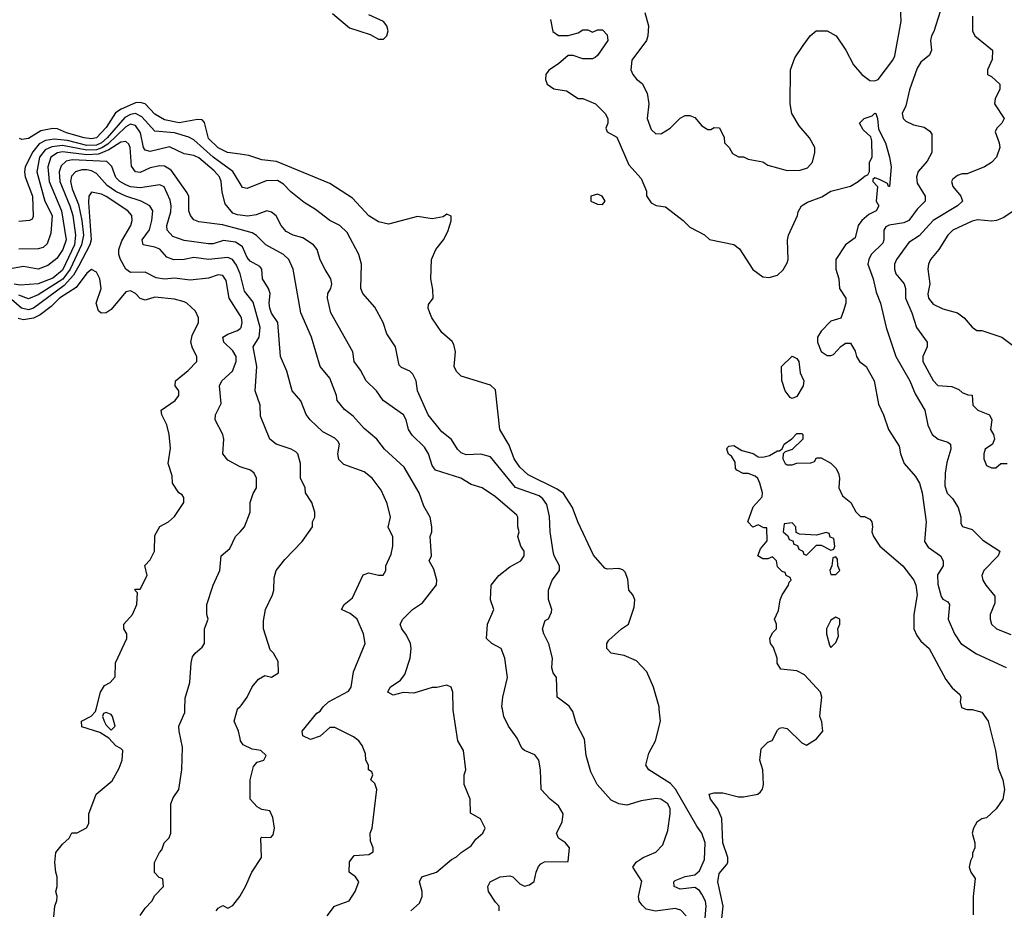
# Model space of a CAD drawing. Header units: inches. Extents: x 2348341 to 2479810, y 460419 to 613669.
# Tile 90 of 256: x 2409094 to 2413143, y 489173 to 492836. Entities that reach past the tile are written whole.
import ezdxf

# ---------------------------------------------------------------- set-up
doc = ezdxf.new("R2010")
doc.units = ezdxf.units.IN
doc.header["$MEASUREMENT"] = 0
for name, color, linetype in [('C4408', 7, 'Continuous'), ('C4409', 7, 'Continuous'), ('C4418', 7, 'Continuous'), ('C4419', 7, 'Continuous')]:
    doc.layers.add(name, color=color, linetype=linetype)

msp = doc.modelspace()

# ---------------------------------------------------------------- linework, layer by layer
at = {"layer": 'C4408', "color": 2}
for points, elevation in [([(2409234.6, 489145.4), (2409238, 489190), (2409247.3, 489212.7), (2409248, 489230), (2409242, 489250), (2409248, 489270), (2409248.7, 489310), (2409242, 489330), (2409238, 489370), (2409242, 489410), (2409270, 489444.7), (2409298, 489470), (2409308.9, 489491.1), (2409330, 489492), (2409368.4, 489511.6), (2409378, 489530), (2409378, 489570), (2409408, 489650), (2409474.6, 489705.4), (2409503.1, 489756.9), (2409515.3, 489790), (2409518, 489830), (2409510, 489838), (2409488.9, 489848.9), (2409460.4, 489880.4), (2409424, 489904), (2409350, 489928), (2409348, 489950), (2409388.4, 489971.6), (2409406, 489990), (2409408.5, 490000)], 98), ([(2409589.1, 489150.9), (2409610, 489182), (2409638, 489210), (2409650, 489234), (2409686, 489270), (2409682, 489302), (2409667.3, 489307.3), (2409648, 489328), (2409648.9, 489368.9), (2409669.1, 489410.9), (2409679, 489421), (2409688, 489450), (2409708.9, 489471.1), (2409715.3, 489490), (2409715.3, 489610), (2409724.7, 489635.3), (2409748, 489670), (2409761.2, 489750), (2409763.1, 489843.1), (2409749.2, 489910), (2409749, 489930), (2409773.6, 489986.4), (2409773.8, 490000)], 94), ([(2410000, 489880), (2409994, 489910), (2409975.3, 489950), (2409989.4, 490000)], 90), ([(2409902, 489170), (2409910, 489182), (2409930, 489192), (2409950, 489182), (2409970, 489192), (2409999, 489230), (2410000, 489231.7)], 90)]:
    msp.add_lwpolyline(points, dxfattribs=dict(at, elevation=elevation))
at = {"layer": 'C4408', "color": 2, "elevation": 98}
msp.add_lwpolyline([(2409450, 489986), (2409438, 489982), (2409434, 489970), (2409442, 489950), (2409450, 489934), (2409470, 489914), (2409486, 489930), (2409475.3, 489970), (2409470, 489978)], close=True, dxfattribs=at)
at = {"layer": 'C4409', "color": 2}
for points, elevation in [([(2410000, 492282.2), (2409949.2, 492290), (2409910, 492308.2), (2409870, 492347.3), (2409853.6, 492413.6), (2409844, 492424), (2409825.6, 492425.6), (2409750, 492411.8), (2409690, 492424.2), (2409650, 492447.3), (2409609.7, 492489.7), (2409590, 492495.8), (2409570, 492494), (2409511.8, 492468.2), (2409487.4, 492452.6), (2409450, 492392), (2409410, 492349.8), (2409390, 492346), (2409359, 492350), (2409286, 492370), (2409250, 492386.3), (2409230, 492388.2), (2409180.6, 492379.4), (2409130, 492347), (2409103.1, 492343.1), (2409092.7, 492347.3)], 70), ([(2410000, 492162.1), (2409971, 492211), (2409890, 492270.9), (2409810, 492341.6), (2409790, 492353.3), (2409730.6, 492370.6), (2409650, 492378), (2409596.2, 492436.2), (2409570, 492449.8), (2409550, 492446.3), (2409525.9, 492434.1), (2409454, 492350), (2409430.7, 492329.3), (2409410, 492320.4), (2409370, 492318.8), (2409290, 492339), (2409235.5, 492344.5), (2409200.4, 492339.6), (2409174.4, 492325.6), (2409148.1, 492291.9), (2409116.9, 492230), (2409114.3, 492210), (2409116.9, 492190), (2409147.2, 492110), (2409150, 492026), (2409144.7, 492015.3), (2409134, 492010), (2409090, 492006)], 74), ([(2410000, 492031.8), (2409990, 492033), (2409970, 492040.5), (2409938.3, 492078.3), (2409926.7, 492126.7), (2409923.1, 492170), (2409915.4, 492190), (2409894.4, 492214.4), (2409830, 492267.6), (2409810, 492276.9), (2409770, 492284.5), (2409710, 492313.6), (2409630, 492293.6), (2409610, 492299.5), (2409603, 492310), (2409591.1, 492370), (2409570, 492400.5), (2409550, 492406.6), (2409530, 492395.6), (2409456, 492324), (2409431.8, 492308.2), (2409410, 492300.6), (2409370, 492298.7), (2409270, 492317.9), (2409226.4, 492313.6), (2409199, 492301.1), (2409175.2, 492270), (2409165.2, 492210), (2409197.7, 492090), (2409228, 492030), (2409222, 491958), (2409206.7, 491913.3), (2409190, 491899.5), (2409170, 491894), (2409090, 491891.8)], 78), ([(2410000, 491972.8), (2409928.1, 491991.9), (2409830, 492004.5), (2409810, 492013.2), (2409796, 492030), (2409789.6, 492049.6), (2409789.3, 492109.3), (2409783.2, 492123.2), (2409716.4, 492216.4), (2409690, 492233.6), (2409670, 492234.7), (2409630, 492226), (2409590, 492207.3), (2409569.7, 492209.7), (2409553.6, 492233.6), (2409548, 492310), (2409543.3, 492323.3), (2409530, 492335.1), (2409510, 492332), (2409460.1, 492299.9), (2409417.5, 492282.5), (2409370, 492279.4), (2409270, 492292.5), (2409250, 492288.7), (2409221.7, 492270), (2409210.2, 492230), (2409215.5, 492170), (2409265.8, 492050), (2409284.6, 491930), (2409271.5, 491890), (2409246.6, 491853.4), (2409210, 491825.1), (2409170, 491809.7), (2409110, 491821.3), (2409048, 491810)], 82), ([(2410000, 491908.7), (2409981.3, 491921.3), (2409932.2, 491927.8), (2409890, 491914), (2409870, 491913.3), (2409770, 491928), (2409724.4, 491944.4), (2409700.5, 491970), (2409698.7, 491990), (2409714.9, 492045.1), (2409716.9, 492070), (2409713.1, 492093.1), (2409687.8, 492147.8), (2409670, 492157), (2409590, 492143.9), (2409550, 492148.6), (2409530, 492156.4), (2409505.6, 492170), (2409490, 492187.3), (2409472.7, 492232.7), (2409452.6, 492252.6), (2409310, 492258.8), (2409285.6, 492254.4), (2409265.1, 492234.9), (2409256.5, 492210), (2409258.6, 492170), (2409300.7, 492070), (2409312.8, 492030), (2409324.1, 491950), (2409319.8, 491910), (2409270, 491806.2), (2409230, 491773.1), (2409170, 491749.8), (2409095.8, 491744.2), (2409071.7, 491748.3)], 86), ([(2410000, 491791), (2409985.8, 491825.8), (2409969.7, 491849.7), (2409950, 491857.4), (2409870, 491849.6), (2409810, 491857.6), (2409770, 491849.3), (2409727.8, 491847.8), (2409699.6, 491859.6), (2409670, 491892), (2409650, 491900.7), (2409602, 491910), (2409598, 491930), (2409628.1, 491971.9), (2409637.4, 492010), (2409640.9, 492050), (2409629.6, 492069.6), (2409593.2, 492090), (2409530, 492109.8), (2409490, 492129.8), (2409453.2, 492153.2), (2409410, 492203.6), (2409390, 492214), (2409370, 492217.7), (2409350, 492217.7), (2409323, 492210), (2409307.3, 492192.7), (2409303.2, 492170), (2409310, 492140.7), (2409335.8, 492075.8), (2409349.4, 492010), (2409355.8, 491950), (2409348.7, 491910), (2409302.1, 491810), (2409271.3, 491768.7), (2409170, 491704.5), (2409130, 491687.2), (2409090, 491702.5)], 90), ([(2410000, 491619.5), (2409955.6, 491690), (2409943.7, 491763.7), (2409930, 491784), (2409910, 491786.6), (2409870, 491773.3), (2409795.6, 491764.4), (2409730, 491773), (2409690, 491768.2), (2409654.6, 491774.6), (2409610, 491796.9), (2409550, 491796.3), (2409530, 491809.6), (2409508.2, 491850), (2409502, 491870), (2409502, 491890), (2409513.5, 491926.5), (2409551.6, 491990), (2409557, 492010), (2409555.1, 492030), (2409539.3, 492050), (2409450, 492108.3), (2409430, 492117.7), (2409390, 492126), (2409378, 492110), (2409376.7, 492083.3), (2409388.4, 491930), (2409382.2, 491910), (2409337, 491823), (2409314.9, 491785.1), (2409277, 491743), (2409150.3, 491650), (2409130, 491642.2), (2409101.3, 491650), (2409030, 491711.2)], 94), ([(2409408.5, 490000), (2409426, 490070), (2409443.1, 490096.9), (2409466, 490110), (2409487.3, 490132.7), (2409488, 490190), (2409535.3, 490290), (2409535.3, 490310), (2409522, 490330), (2409522, 490350), (2409558, 490390), (2409575.3, 490430), (2409578, 490478), (2409568, 490490), (2409570, 490494), (2409590, 490494), (2409618, 490550), (2409608.7, 490591.3), (2409630, 490614), (2409648, 490650), (2409650, 490714), (2409670, 490752), (2409706, 490770), (2409730, 490792), (2409768.7, 490850), (2409768.7, 490870), (2409762, 490882), (2409748.7, 490890), (2409722, 490930), (2409720.4, 490960.4), (2409704, 491010), (2409713.6, 491073.6), (2409709, 491130), (2409699, 491170), (2409679, 491210), (2409675.3, 491230), (2409734, 491270), (2409749, 491290), (2409749, 491310), (2409734, 491330), (2409735.3, 491350), (2409787.2, 491392.8), (2409822, 491430), (2409822, 491450), (2409804.5, 491484.5), (2409798, 491510), (2409802.9, 491537.1), (2409829, 491590), (2409828.9, 491608.9), (2409816.5, 491636.5), (2409782, 491670), (2409770, 491676), (2409730, 491686), (2409650, 491694.5), (2409610, 491682), (2409590, 491688.7), (2409570, 491709), (2409550, 491721.2), (2409530, 491717.2), (2409470, 491643.7), (2409450, 491629.5), (2409429.3, 491629.3), (2409418, 491638), (2409409, 491670), (2409429.2, 491730), (2409424, 491770), (2409410, 491798), (2409390, 491808.7), (2409370, 491793.2), (2409325.8, 491734.2), (2409257.1, 491690), (2409223.7, 491656.3), (2409177.8, 491622.2), (2409151.5, 491608.5), (2409110, 491601.7), (2409087.3, 491607.2)], 98), ([(2410000, 490997.3), (2409998, 490998), (2409950, 491024), (2409928.7, 491050), (2409934, 491110), (2409929, 491130), (2409897.2, 491190), (2409899.3, 491210), (2409922.7, 491257.3), (2409916, 491330), (2409925.2, 491350), (2409969.5, 491390.5), (2409983.7, 491430), (2409983.7, 491450), (2409970, 491473.2), (2409934, 491510), (2409929, 491530), (2409950, 491542.8), (2409990, 491557.3), (2410000, 491565.7)], 94), ([(2409773.8, 490000), (2409774.6, 490045.4), (2409794, 490110), (2409799, 490190), (2409805.2, 490214.8), (2409815.3, 490230), (2409844.7, 490255.3), (2409854, 490270), (2409854, 490330), (2409868.7, 490370), (2409864, 490390), (2409864, 490430), (2409889.3, 490510.7), (2409917.2, 490570), (2409922, 490630), (2409958.6, 490661.4), (2409982, 490710), (2410000, 490729.5)], 94), ([(2409989.4, 490000), (2409990, 490002), (2410000, 490010.4)], 90)]:
    msp.add_lwpolyline(points, dxfattribs=dict(at, elevation=elevation))
at = {"layer": 'C4418', "color": 2}
for points, elevation in [([(2410359, 489150), (2410388.7, 489190), (2410448.9, 489211.1), (2410474, 489250), (2410488.7, 489290), (2410475.3, 489310), (2410449, 489330), (2410450, 489372), (2410470, 489398), (2410530, 489402), (2410547.3, 489412.7), (2410548, 489430), (2410536.4, 489456.4), (2410535.3, 489490), (2410544, 489510), (2410562, 489670), (2410554, 489694), (2410538, 489710), (2410546, 489730), (2410542, 489742), (2410528, 489750), (2410528, 489770), (2410518, 489790), (2410516.4, 489816.4), (2410502, 489850), (2410488.7, 489870), (2410466.3, 489886.3), (2410390, 489924), (2410370, 489924), (2410330, 489889), (2410290, 489875.3), (2410258, 489890), (2410255.3, 489910), (2410316.4, 489983.6), (2410330, 489992), (2410335.3, 490000)], 86), ([(2410702, 489170), (2410738, 489202), (2410748.7, 489230), (2410748.7, 489250), (2410738, 489290), (2410748, 489310), (2410808, 489330), (2410870, 489382), (2410890, 489392), (2410909.1, 489410.9), (2410950, 489438), (2410970, 489464.7), (2410998, 489490), (2411008, 489510), (2410988.4, 489548.4), (2410947.3, 489572.7), (2410946, 489630), (2410922, 489690), (2410922, 489730), (2410928.7, 489750), (2410919, 489830), (2410895.3, 489870), (2410876.4, 489996.4), (2410876.3, 490000)], 82), ([(2411066, 489170), (2411066, 489190), (2411050, 489206), (2411022, 489250), (2411019, 489270), (2411028.7, 489290), (2411070, 489310.7), (2411110, 489314.8), (2411122, 489310), (2411150, 489282), (2411170, 489272), (2411190, 489278), (2411208.9, 489291.1), (2411217.2, 489330), (2411226.8, 489353.2), (2411236.5, 489363.5), (2411251.6, 489371.6), (2411350, 489374), (2411355.3, 489430), (2411338, 489450), (2411309.3, 489469.3), (2411302, 489490), (2411324.7, 489535.3), (2411329, 489570), (2411310, 489602), (2411275.3, 489630), (2411238, 489670), (2411235.1, 489750), (2411229.2, 489790), (2411211.9, 489811.9), (2411169.5, 489829.5), (2411159.3, 489839.3), (2411140.2, 489880.2), (2411104, 489930), (2411085.2, 489970), (2411079.2, 490000)], 78), ([(2411835.1, 489150), (2411813.3, 489173.3), (2411790, 489179.5), (2411708.7, 489168.7), (2411670, 489178), (2411653.6, 489193.6), (2411642, 489210), (2411639, 489230), (2411652.7, 489292.7), (2411615.3, 489350), (2411629.4, 489370.6), (2411658, 489390), (2411710, 489412), (2411738, 489442), (2411758.9, 489501.1), (2411769.3, 489570), (2411769.3, 489590), (2411759.3, 489610), (2411730, 489629.3), (2411710, 489632.7), (2411650, 489622.7), (2411590, 489604.5), (2411558, 489610), (2411525.6, 489625.6), (2411468.7, 489690), (2411442, 489742), (2411424, 489810), (2411416.4, 489876.4), (2411382, 489942), (2411368.7, 489990), (2411361.8, 490000)], 74), ([(2411908.1, 489091.9), (2411917.4, 489190), (2411914.7, 489210), (2411899.7, 489239.7), (2411890, 489254), (2411870, 489266.6), (2411810, 489259.5), (2411785.2, 489270), (2411784, 489290), (2411790, 489294.8), (2411830, 489312.4), (2411870, 489318.8), (2411890, 489334.8), (2411910, 489382), (2411913.3, 489450), (2411899.5, 489490), (2411878.7, 489518.7), (2411791, 489671), (2411770, 489694.5), (2411681.2, 489750), (2411669.4, 489769.4), (2411680.5, 489819.5), (2411709, 489870), (2411729.4, 489950.6), (2411724, 490000)], 70), ([(2411981.2, 489138.8), (2411987.3, 489190), (2411965.1, 489290), (2411970, 489324.7), (2412000.9, 489359.1), (2412006, 489370), (2412006.6, 489390), (2411985.6, 489450), (2411981.2, 489550), (2411965.2, 489590), (2411935.3, 489630), (2411928.7, 489650), (2411950, 489656), (2411984.7, 489655.3), (2412050, 489638.8), (2412070, 489638.8), (2412129.1, 489650.9), (2412140.2, 489659.8), (2412149.1, 489670.9), (2412153.2, 489690), (2412149.2, 489750), (2412137.2, 489790), (2412142.7, 489837.3), (2412170, 489864.7), (2412188.4, 489871.6), (2412210, 489914), (2412218, 489922), (2412230, 489924.7), (2412250, 489921), (2412310, 489862), (2412330, 489852), (2412370, 489878), (2412396, 489910), (2412392.3, 489947.7), (2412383.7, 489970), (2412386.8, 490000)], 66), ([(2412985, 490000), (2412990, 489998), (2413010, 489998.8), (2413050, 489987.3), (2413077.1, 489950), (2413107, 489830), (2413117.5, 489757.5), (2413137.4, 489710), (2413144.2, 489670), (2413136.5, 489630), (2413110, 489589.4), (2413070, 489553.2), (2413050, 489549), (2413030, 489535.3), (2413016, 489510), (2413011, 489490), (2413022, 489450), (2413022, 489430), (2413012, 489408), (2413012, 489392), (2413003.6, 489376.4), (2412998, 489350), (2413004.7, 489330), (2413023.6, 489303.6), (2413014.8, 489230), (2413014.4, 489154.4)], 66), ([(2410000, 489231.7), (2410022, 489270), (2410048, 489330), (2410088, 489390), (2410086, 489470), (2410090, 489474), (2410127.3, 489472.7), (2410136.4, 489483.6), (2410142, 489510), (2410134.6, 489554.6), (2410122, 489582), (2410090, 489588), (2410070, 489598), (2410042, 489630), (2410042, 489710), (2410055.3, 489764.7), (2410070, 489782), (2410098, 489790), (2410108, 489810), (2410086, 489830), (2410050, 489835.3), (2410013.6, 489853.6), (2410002, 489870), (2410000, 489880)], 90)]:
    msp.add_lwpolyline(points, dxfattribs=dict(at, elevation=elevation))
at = {"layer": 'C4419', "color": 2}
for points, elevation in [([(2410380.7, 492860.7), (2410450, 492802.8), (2410535.5, 492775.5), (2410570, 492756), (2410590, 492756), (2410604, 492770), (2410609, 492790), (2410604, 492810), (2410590, 492828.7), (2410530, 492855.3)], 70), ([(2411665.2, 492865.2), (2411679.1, 492810), (2411677.3, 492770), (2411671, 492750), (2411610.8, 492670), (2411607.7, 492630), (2411614.8, 492610), (2411630, 492591), (2411653, 492573), (2411673.7, 492533.7), (2411680.7, 492490), (2411674.8, 492430), (2411690, 492384.7), (2411710, 492366), (2411732.5, 492367.5), (2411768.7, 492390), (2411810, 492431.3), (2411830, 492442), (2411850, 492442), (2411870, 492434), (2411899.6, 492399.6), (2411923.6, 492383.6), (2411936.4, 492383.6), (2411950, 492392), (2411971.1, 492391.1), (2411991.1, 492351.1), (2411992, 492330), (2412012, 492310), (2412025.4, 492285.4), (2412050, 492272), (2412070, 492272), (2412090, 492262), (2412150, 492251.3), (2412170, 492238), (2412250, 492216), (2412303.1, 492216.9), (2412333.6, 492226.4), (2412354, 492250), (2412364, 492290), (2412364, 492310), (2412342, 492350), (2412299.3, 492399.3), (2412269.5, 492449.5), (2412262.7, 492490), (2412264, 492630), (2412281.5, 492678.5), (2412315.3, 492730), (2412344, 492770), (2412368.7, 492790), (2412414, 492790), (2412452, 492770), (2412491.3, 492710), (2412522.8, 492650), (2412557.3, 492610), (2412590, 492586), (2412610, 492583.8), (2412624, 492590), (2412684.5, 492670), (2412692.7, 492687.3), (2412718.4, 492830), (2412716, 492890)], 74), ([(2412879.1, 492870), (2412852.7, 492787.3), (2412842.8, 492770), (2412838.8, 492750), (2412842.8, 492710), (2412834.8, 492690), (2412799.1, 492660.9), (2412784.1, 492635.9), (2412752.3, 492547.7), (2412738.5, 492481.4), (2412723, 492450), (2412726.8, 492430), (2412738.5, 492418.5), (2412770, 492404), (2412813.8, 492393.8), (2412836.7, 492376.7), (2412844.5, 492364.5), (2412844.9, 492290), (2412825.5, 492254.5), (2412788.7, 492211.3), (2412782, 492190), (2412784.1, 492164.1), (2412818, 492110), (2412817.3, 492090), (2412783.9, 492056.1), (2412750, 492009.6), (2412730, 492000.7), (2412668.7, 491991.3), (2412656.3, 491983.7), (2412647.7, 491970), (2412648, 491930), (2412642.8, 491917.2), (2412595.5, 491870), (2412585.5, 491850), (2412582, 491830), (2412603, 491770), (2412615.2, 491715.2), (2412634, 491670), (2412657.3, 491570), (2412696.3, 491450), (2412754.9, 491350), (2412776.7, 491296.7), (2412816, 491230), (2412827.9, 491167.9), (2412846, 491130), (2412870.6, 491110.6), (2412910, 491098.8), (2412921, 491090), (2412922.8, 491070), (2412906, 491014), (2412899.3, 490970), (2412898, 490918), (2412908.3, 490888.3), (2412930, 490866), (2412953.4, 490830), (2412964, 490790), (2412964, 490764), (2412971, 490751), (2413010, 490738.8), (2413054.6, 490694.6), (2413124.7, 490650), (2413118, 490630), (2413058.8, 490570), (2413050.8, 490550), (2413054.8, 490530), (2413066.8, 490510), (2413104.5, 490464.5), (2413104.5, 490435.5), (2413084, 490390), (2413084, 490370), (2413090.8, 490350), (2413111.3, 490330), (2413170, 490307.7)], 74), ([(2411276.9, 492836.9), (2411286.8, 492786.8), (2411310, 492771.3), (2411350, 492771), (2411390, 492782), (2411410, 492794), (2411430, 492794), (2411450, 492784.7), (2411470, 492794), (2411490, 492794), (2411510, 492774), (2411512, 492750), (2411470, 492688), (2411459.8, 492680.2), (2411450, 492675.3), (2411410, 492675.3), (2411370, 492688.7), (2411350, 492689), (2411310, 492654), (2411270, 492628), (2411258, 492610), (2411256, 492590), (2411262.8, 492570), (2411290, 492550.8), (2411342.8, 492542.8), (2411390, 492512), (2411410, 492511.3), (2411462, 492490), (2411502, 492450), (2411512, 492430), (2411512, 492410), (2411504.7, 492390), (2411510, 492374), (2411550, 492352), (2411598.8, 492238.8), (2411650, 492182), (2411671, 492130), (2411671.3, 492111.3), (2411690, 492082), (2411711.3, 492071.3), (2411750, 492066), (2411822, 492010), (2411850, 491982), (2411910, 491951.3), (2411931.1, 491931.1), (2412030, 491911.3), (2412053.7, 491893.7), (2412108.3, 491808.3), (2412150, 491778.8), (2412175.3, 491775.3), (2412210, 491784.9), (2412233.6, 491806.4), (2412250, 491836), (2412254.7, 491850), (2412251.4, 491928.6), (2412255.6, 491950), (2412292, 492030), (2412294.8, 492045.2), (2412309.5, 492070.5), (2412334.2, 492085.8), (2412392.6, 492107.4), (2412430, 492130.6), (2412510, 492150.7), (2412542, 492170), (2412570, 492194), (2412582, 492198), (2412588, 492212), (2412589, 492250), (2412599, 492270), (2412598, 492338), (2412594, 492354), (2412563.1, 492383.1), (2412548, 492410), (2412566, 492430), (2412599, 492441), (2412610, 492452), (2412614, 492450), (2412622, 492430), (2412625.4, 492385.4), (2412654.8, 492330), (2412670.7, 492270), (2412677.3, 492230), (2412671.3, 492150), (2412666, 492150), (2412662, 492162), (2412630, 492178), (2412610, 492186), (2412602, 492178), (2412602, 492170), (2412622, 492150), (2412616, 492090), (2412626.8, 492070), (2412616, 492050), (2412585.7, 492034.3), (2412556.3, 492010), (2412542, 491990), (2412530, 491938), (2412490, 491909.2), (2412450.5, 491850), (2412450.4, 491810), (2412462, 491770), (2412464.7, 491730), (2412490.7, 491690), (2412490.7, 491670), (2412482, 491638), (2412470, 491608), (2412430, 491595.3), (2412390, 491555.3), (2412374.8, 491530), (2412374, 491510), (2412390, 491471), (2412414.4, 491454.4), (2412430, 491454), (2412440.9, 491459.1), (2412470, 491491.3), (2412490, 491504.7), (2412510, 491504.7), (2412530, 491472), (2412534.8, 491450), (2412546.8, 491430), (2412574.8, 491410), (2412607.3, 491350), (2412625.4, 491254.6), (2412646, 491210), (2412666, 491150), (2412710, 491082), (2412716, 491050), (2412731, 491010), (2412777.5, 490957.5), (2412793.4, 490930), (2412804.9, 490890), (2412822, 490770), (2412814.8, 490690), (2412830, 490666), (2412881, 490630), (2412891.3, 490610), (2412890.8, 490590), (2412868.1, 490551.9), (2412870, 490514), (2412883.5, 490463.5), (2412890, 490452), (2412910, 490442), (2412918, 490430), (2412911.3, 490370), (2412938, 490310), (2412964.7, 490270), (2413027.9, 490227.9), (2413150, 490171.3)], 70), ([(2413012, 492850), (2413012, 492790), (2413022, 492770), (2413094, 492710), (2413092.7, 492672.7), (2413074, 492630), (2413074, 492610), (2413090, 492602), (2413124.7, 492570), (2413124.7, 492550), (2413104.7, 492510), (2413102, 492490), (2413142, 492430), (2413132, 492410), (2413112, 492390), (2413105.4, 492374.6), (2413122, 492330), (2413124.7, 492310), (2413111.3, 492270), (2413090, 492248), (2413062, 492230), (2412990, 492202), (2412970, 492202), (2412950, 492195.3), (2412930, 492178), (2412926, 492170), (2412931.3, 492150), (2412964.7, 492110), (2412971, 492090), (2412951, 492070), (2412850, 492009.6), (2412793, 491947), (2412750, 491919.3), (2412699.1, 491850), (2412690.6, 491830), (2412690.6, 491810), (2412697.3, 491790), (2412730.7, 491750), (2412736.3, 491730), (2412736.3, 491690), (2412763, 491630), (2412782, 491570), (2412826, 491510), (2412826, 491490), (2412807.3, 491450), (2412807.7, 491430), (2412850, 491351.3), (2412870, 491331), (2412927.1, 491327.1), (2412955.3, 491315.3), (2412970, 491302), (2412992.7, 491292.7), (2413010, 491292), (2413014, 491250), (2413034, 491230), (2413082, 491210), (2413092, 491190), (2413086, 491150), (2413098, 491130), (2413102, 491110), (2413094, 491090), (2413064.7, 491070), (2413058, 491050), (2413058, 491030), (2413070, 491002), (2413090, 490992), (2413107.3, 490992.7), (2413128.9, 491011.1), (2413154, 491010)], 78), ([(2411724, 490000), (2411722.9, 490010), (2411700.7, 490090), (2411673.4, 490153.4), (2411630, 490199.3), (2411580.2, 490220.2), (2411526, 490230), (2411508, 490250), (2411508, 490270), (2411516.4, 490283.6), (2411568.9, 490331.1), (2411598, 490350), (2411620.4, 490419.6), (2411624, 490450), (2411615.3, 490470), (2411599, 490490), (2411594.6, 490534.6), (2411583.1, 490563.1), (2411573.6, 490573.6), (2411558, 490578), (2411510, 490575.3), (2411500.2, 490580.2), (2411452.9, 490632.9), (2411389.2, 490770), (2411367, 490830), (2411330, 490886.6), (2411304.4, 490904.4), (2411184.4, 490964.4), (2411150, 490995.1), (2411127.8, 491030), (2411106.5, 491086.5), (2411069, 491150), (2411050, 491314), (2411030, 491332.7), (2410910, 491369), (2410890, 491388.7), (2410881.2, 491410), (2410886.6, 491470), (2410879.5, 491499.5), (2410872.3, 491512.3), (2410830, 491548.7), (2410789.4, 491609.4), (2410781.2, 491630), (2410774, 491650), (2410775.3, 491664.7), (2410794, 491690), (2410793.2, 491726.8), (2410784.5, 491770), (2410787.6, 491850), (2410805.1, 491890), (2410836.2, 491930), (2410854.9, 491965.1), (2410868.9, 492008.9), (2410868.4, 492028.4), (2410850, 492035.3), (2410835.2, 492024.8), (2410790, 492016.9), (2410730, 492026.6), (2410610, 491995.3), (2410570, 492004), (2410530, 492029.2), (2410462, 492102), (2410370, 492162.7), (2410150, 492252), (2410090, 492259.3), (2410036.6, 492276.6), (2410000, 492282.2)], 70), ([(2411361.8, 490000), (2411352.9, 490012.9), (2411304, 490050), (2411302, 490130), (2411288, 490150), (2411282, 490170), (2411285.2, 490210), (2411269.3, 490269.3), (2411249.3, 490309.3), (2411244, 490330), (2411255.3, 490364.7), (2411268.4, 490371.6), (2411280.4, 490399.6), (2411282, 490410), (2411268.4, 490451.6), (2411268.7, 490490), (2411284, 490530), (2411313.2, 490570), (2411313.2, 490590), (2411292.3, 490630), (2411287.9, 490647.9), (2411275.6, 490730), (2411272.7, 490792.7), (2411261.3, 490841.3), (2411245.4, 490865.4), (2411230, 490876.9), (2411132.3, 490912.3), (2411030, 491037.2), (2410990, 491049.3), (2410930, 491046), (2410910, 491054), (2410894, 491070), (2410869.3, 491109.3), (2410830, 491141.2), (2410773.2, 491210), (2410729.4, 491309.4), (2410724, 491350), (2410710, 491378), (2410698, 491390), (2410664.7, 491404.7), (2410654.6, 491414.6), (2410639, 491490), (2410604.1, 491544.1), (2410588.7, 491590), (2410553.8, 491653.8), (2410505.2, 491710), (2410497.2, 491730), (2410499, 491830), (2410489, 491870), (2410440.1, 491960.1), (2410410, 491989.2), (2410368.7, 492010), (2410310, 492055.1), (2410263.8, 492083.8), (2410208.4, 492128.4), (2410179.4, 492159.4), (2410154.3, 492174.3), (2410107.3, 492172.7), (2410030, 492141.2), (2410010, 492145.2), (2410000, 492162.1)], 74), ([(2411079.2, 490000), (2411077.2, 490010), (2411081.2, 490050), (2411099.3, 490130), (2411089, 490210), (2411074, 490250), (2411035.3, 490270), (2411014, 490290), (2411017.2, 490350), (2411044, 490410), (2411029.4, 490450), (2411033.2, 490510), (2411064, 490550), (2411110, 490586), (2411155.3, 490610), (2411168.7, 490630), (2411168.7, 490650), (2411155.3, 490670), (2411142, 490710), (2411148, 490730), (2411142, 490750), (2411142, 490790), (2411138, 490798), (2411050, 490874), (2410995.3, 490910), (2410950, 490924), (2410908.7, 490950), (2410803.6, 490983.6), (2410790, 491002), (2410775.1, 491050), (2410758.3, 491078.3), (2410707.5, 491127.5), (2410693.2, 491150), (2410683.7, 491190), (2410672, 491210), (2410589, 491270), (2410561.2, 491310), (2410519.3, 491350), (2410494.8, 491394.8), (2410469.5, 491429.5), (2410464, 491470), (2410373.2, 491630), (2410359.3, 491690), (2410361.2, 491710), (2410373.2, 491730), (2410377.2, 491750), (2410374, 491770), (2410350, 491808), (2410330, 491848), (2410317.2, 491890), (2410302.7, 491910), (2410258.3, 491938.3), (2410218, 491950), (2410190, 491965.2), (2410169.2, 491990), (2410149.3, 492029.3), (2410130, 492044), (2410110, 492049.2), (2410066.7, 492033.3), (2410031.8, 492028.2), (2410000, 492031.8)], 78), ([(2413190, 492055.3), (2413138.5, 492021.5), (2413110.5, 492009.5), (2413090, 492006.6), (2413032.1, 492012.1), (2413010, 492006.6), (2412931, 491970), (2412910.8, 491950), (2412874, 491890), (2412838.8, 491850), (2412830.7, 491830), (2412827.7, 491810), (2412836.3, 491750), (2412827.9, 491707.9), (2412831, 491690), (2412850, 491666), (2412890, 491646.8), (2412950, 491630.8), (2412978, 491610), (2413010, 491571.3), (2413030, 491558), (2413050, 491558), (2413132, 491530), (2413176.9, 491496.9)], 82), ([(2410876.3, 490000), (2410875.3, 490070), (2410868, 490090), (2410850, 490099), (2410810, 490088.7), (2410790, 490088.7), (2410714.4, 490065.6), (2410671.1, 490068.9), (2410630, 490058), (2410608, 490070), (2410618, 490090), (2410660.2, 490119.8), (2410677.5, 490142.5), (2410699.3, 490210), (2410704, 490250), (2410701.2, 490270), (2410684.8, 490304.8), (2410665.2, 490330), (2410659, 490350), (2410669, 490370), (2410709, 490410), (2410750, 490438), (2410808.4, 490511.6), (2410808.7, 490530), (2410796.4, 490576.4), (2410778, 490610), (2410788, 490630), (2410782, 490710), (2410788.7, 490730), (2410788.7, 490750), (2410782, 490790), (2410755.5, 490835.5), (2410737.2, 490890), (2410675.3, 490995.3), (2410594, 491070), (2410562, 491110), (2410510, 491154), (2410465.8, 491205.8), (2410430, 491233.2), (2410399, 491270), (2410397.2, 491290), (2410370, 491362), (2410329.4, 491410), (2410294.5, 491530), (2410249.5, 491630), (2410218, 491810), (2410201.2, 491850), (2410179, 491870), (2410106, 491910), (2410068.2, 491948.2), (2410050, 491959.6), (2410000, 491972.8)], 82), ([(2410335.3, 490000), (2410342, 490010), (2410364, 490030), (2410445.6, 490074.4), (2410457.2, 490090), (2410466.8, 490153.2), (2410514, 490270), (2410508, 490310), (2410482, 490370), (2410453.6, 490393.6), (2410418, 490410), (2410428, 490430), (2410462, 490458), (2410506.8, 490553.2), (2410530, 490561), (2410570, 490551), (2410588.7, 490551.3), (2410599, 490570), (2410599, 490590), (2410622, 490638), (2410629, 490670), (2410628.7, 490708.7), (2410609.2, 490749.2), (2410619, 490790), (2410605.6, 490845.6), (2410580.2, 490900.2), (2410544, 490950), (2410510, 490976), (2410426.6, 491006.6), (2410406.3, 491026.3), (2410402.7, 491050), (2410409, 491090), (2410402, 491102), (2410390, 491114), (2410340.1, 491140.1), (2410289, 491190), (2410272.1, 491212.1), (2410250, 491268.7), (2410214, 491310), (2410193.2, 491390), (2410166, 491450), (2410156, 491590), (2410130, 491629), (2410122, 491650), (2410119.5, 491670), (2410123.7, 491710), (2410117.2, 491730), (2410092.3, 491770), (2410089.4, 491809.4), (2410080.9, 491820.9), (2410042, 491842), (2410030, 491857.2), (2410010, 491902), (2410000, 491908.7)], 86), ([(2410000, 490010.4), (2410005.2, 490014.8), (2410029.2, 490050), (2410050, 490092), (2410076.4, 490123.6), (2410102, 490138), (2410130, 490132), (2410158, 490150), (2410156.4, 490196.4), (2410138, 490230), (2410124, 490244), (2410097.2, 490330), (2410096.5, 490363.5), (2410105.2, 490410), (2410134, 490470), (2410139, 490490), (2410140.2, 490539.8), (2410148.7, 490570), (2410184.1, 490615.9), (2410255.3, 490690), (2410298, 490750), (2410298, 490770), (2410308, 490790), (2410308, 490810), (2410295.3, 490850), (2410268.7, 490890), (2410268, 490910), (2410248.7, 490950), (2410249.2, 491010), (2410237.2, 491050), (2410230, 491059), (2410210, 491069.2), (2410148, 491090), (2410122, 491110), (2410084.8, 491204.8), (2410082.7, 491250), (2410062.7, 491310), (2410069.6, 491410), (2410054.5, 491490), (2410078.7, 491530), (2410082.6, 491570), (2410053.8, 491673.8), (2410018.6, 491718.6), (2410000.4, 491790), (2410000, 491791)], 90), ([(2410000, 491565.7), (2410005.2, 491570), (2410009.3, 491590), (2410006, 491610), (2410000, 491619.5)], 94), ([(2412386.8, 490000), (2412392, 490050), (2412386.6, 490070), (2412321.2, 490141.2), (2412290, 490157.2), (2412224, 490164), (2412208.9, 490188.9), (2412208.7, 490210), (2412193.2, 490253.2), (2412182, 490270), (2412178, 490290), (2412190, 490314), (2412206, 490330), (2412206, 490350), (2412198, 490370), (2412214.6, 490405.4), (2412221.2, 490450), (2412229.4, 490470.6), (2412255.3, 490510), (2412258, 490522), (2412266, 490530), (2412262, 490542), (2412246, 490550), (2412242, 490562), (2412230, 490566), (2412210, 490586), (2412206, 490610), (2412190, 490626), (2412170, 490618), (2412150, 490618), (2412128.7, 490630), (2412140.2, 490659.8), (2412167.3, 490692.7), (2412166, 490746), (2412154, 490746), (2412130, 490758), (2412108.9, 490748.9), (2412088.7, 490770), (2412110, 490832), (2412147.3, 490872.7), (2412148, 490890), (2412138, 490930), (2412128.9, 490948.9), (2412118, 490958), (2412090, 490968.7), (2412068.9, 490968.9), (2412043.1, 490983.1), (2412038, 490990), (2412036.4, 491016.4), (2412020.4, 491040.4), (2412009.1, 491049.1), (2412002, 491070), (2412004, 491076), (2412010, 491082), (2412030, 491084.7), (2412063.6, 491063.6), (2412110, 491051), (2412130, 491038), (2412150, 491036), (2412177.2, 491042.8), (2412210, 491062), (2412218, 491062), (2412228.7, 491071.3), (2412238, 491090), (2412268.7, 491111.3), (2412290, 491134), (2412310, 491134), (2412314, 491130), (2412314, 491110), (2412270, 491068), (2412242, 491058), (2412234, 491050), (2412232, 491030), (2412242, 491010), (2412250, 491004.7), (2412270, 491004.7), (2412290, 491012), (2412347.3, 491012.7), (2412362, 491018), (2412370, 491034), (2412390, 491034), (2412430, 491011.3), (2412450, 490991.3), (2412461, 490970), (2412464.7, 490950), (2412462, 490910), (2412478, 490878), (2412511.3, 490850), (2412531.6, 490811.6), (2412552, 490792), (2412568, 490792), (2412590, 490782), (2412598, 490770), (2412601, 490750), (2412598, 490730), (2412604.7, 490710), (2412630.4, 490670.4), (2412726, 490590), (2412771, 490530), (2412778.8, 490510), (2412784, 490470), (2412770.8, 490390), (2412770.7, 490330.7), (2412782.5, 490302.5), (2412799.1, 490279.1), (2412833.4, 490250), (2412902.5, 490122.5), (2412927.9, 490087.9), (2412959.8, 490059.8), (2412964.7, 490050), (2412961, 490030), (2412967.1, 490007.1), (2412985, 490000)], 66), ([(2410000, 490729.5), (2410019, 490750), (2410042, 490810), (2410042, 490850), (2410053.6, 490886.4), (2410068, 490910), (2410068, 490950), (2410058, 490970), (2410043.1, 490983.1), (2410000, 490997.3)], 94)]:
    msp.add_lwpolyline(points, dxfattribs=dict(at, elevation=elevation))
for points, elevation in [([(2411470, 492118), (2411442, 492110), (2411442, 492090), (2411470, 492077.3), (2411490, 492076), (2411501.2, 492090), (2411488.7, 492110)], 70), ([(2412270, 491278), (2412262, 491282), (2412242, 491310), (2412228.4, 491351.6), (2412226, 491410), (2412270, 491451.3), (2412290, 491442), (2412298, 491430), (2412303.6, 491383.6), (2412318, 491350), (2412316, 491330), (2412290, 491286)], 66), ([(2412270, 490766), (2412238, 490762), (2412234, 490730), (2412252.7, 490712.7), (2412258, 490698), (2412272.7, 490692.7), (2412278, 490678), (2412292.7, 490672.7), (2412298, 490658), (2412314, 490650), (2412318, 490638), (2412330, 490634), (2412370, 490674), (2412390, 490674), (2412430, 490654), (2412442, 490658), (2412446, 490670), (2412442, 490702), (2412427.3, 490707.3), (2412422, 490722), (2412410, 490726), (2412370, 490715.3), (2412300.4, 490720.4), (2412287.3, 490727.3), (2412286, 490750)], 66), ([(2412450, 490626), (2412438, 490622), (2412434, 490590), (2412424.7, 490570), (2412430, 490554), (2412450, 490554), (2412466, 490570), (2412458, 490590), (2412456.4, 490616.4)], 66), ([(2412450, 490378), (2412430, 490366), (2412412, 490330), (2412412, 490310), (2412423.6, 490263.6), (2412430, 490254), (2412450, 490274), (2412460.4, 490299.6), (2412458, 490330), (2412466, 490350), (2412466, 490370)], 66)]:
    msp.add_lwpolyline(points, close=True, dxfattribs=dict(at, elevation=elevation))

doc.saveas('drawing.dxf')
